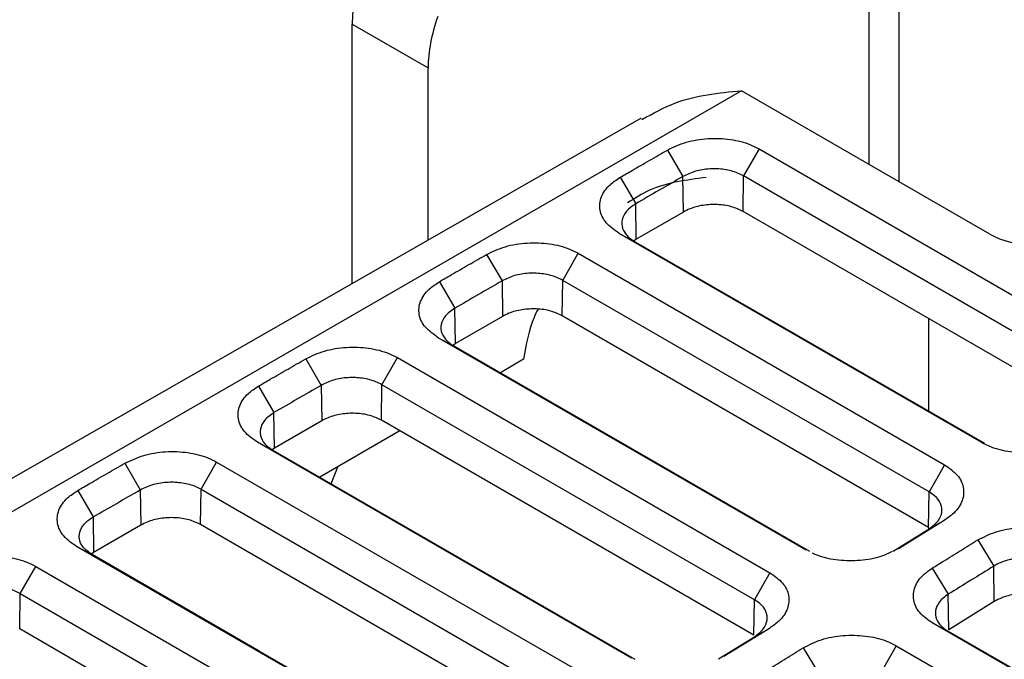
# Model space of a CAD drawing. Header units: millimetres. Extents: x 51 to 353, y -23 to 217.
# Tile 132 of 147: x 313.47 to 322.64, y 67.77 to 73.72. Entities that reach past the tile are written whole.
import ezdxf

# ---------------------------------------------------------------- set-up
doc = ezdxf.new("R2010")
doc.units = ezdxf.units.MM

msp = doc.modelspace()

# ---------------------------------------------------------------- linework, layer by layer
at = {"color": 8, "linetype": 'Continuous', "lineweight": 25}
for p, q in [((321.3791, 72.373), (321.3791, 81.6729)), ((321.657, 81.6645), (321.657, 72.2126)), ((321.9365, 70.0749), (321.9365, 70.9367)), ((321.9365, 68.9799), (321.9365, 68.9932))]:
    msp.add_line(p, q, dxfattribs=at)
at = {"color": 7, "linetype": 'Continuous', "lineweight": 25}
for p, q in [((316.5688, 73.6794), (317.2759, 73.2712)), ((316.5688, 71.2658), (316.5688, 73.6794)), ((317.2759, 71.6702), (317.2759, 73.2712)), ((320.1912, 73.0587), (310.6088, 67.5282)), ((322.5024, 71.7245), (320.1912, 73.0587)), ((319.2569, 72.8031), (310.1526, 67.5965)), ((319.5024, 72.5064), (319.6462, 72.2598)), ((320.3554, 72.5174), (320.2116, 72.2655)), ((320.3554, 72.5174), (323.7089, 70.5815)), ((319.0633, 72.2529), (319.2072, 72.0064)), ((319.651, 71.93), (319.6462, 72.2598)), ((320.2066, 71.9354), (320.2116, 72.2655)), ((323.5651, 70.3295), (320.2116, 72.2655)), ((319.2119, 71.6766), (319.2072, 72.0064)), ((319.651, 71.93), (319.2119, 71.6766)), ((323.5601, 69.9994), (320.2066, 71.9354)), ((322.4215, 69.7865), (319.0531, 71.731)), ((319.0531, 71.731), (319.1969, 71.6564)), ((319.2119, 71.6766), (319.1913, 71.66)), ((319.1969, 71.6564), (322.4523, 69.7772)), ((317.8192, 71.5349), (317.9631, 71.2884)), ((318.5284, 71.294), (318.6722, 71.546)), ((318.6722, 71.546), (322.0825, 69.5773)), ((317.3801, 71.2815), (317.524, 71.035)), ((317.9631, 71.2884), (317.9679, 70.9586)), ((318.5235, 70.9639), (318.5284, 71.294)), ((321.9387, 69.3253), (318.5284, 71.294)), ((317.5288, 70.7052), (317.524, 71.035)), ((317.9679, 70.9586), (317.5288, 70.7052)), ((321.9338, 68.9952), (318.5235, 70.9639)), ((320.7951, 68.7823), (317.37, 70.7596)), ((317.37, 70.7596), (317.5138, 70.685)), ((317.5288, 70.7052), (317.5081, 70.6885)), ((317.5138, 70.685), (320.8259, 68.773)), ((316.1361, 70.5635), (316.28, 70.3169)), ((316.8453, 70.3226), (316.9891, 70.5746)), ((316.9891, 70.5746), (320.4562, 68.5731)), ((318.1634, 70.5593), (317.9478, 70.4345)), ((315.697, 70.3101), (315.8409, 70.0635)), ((316.28, 70.3169), (316.2847, 69.9871)), ((316.8404, 69.9925), (316.8453, 70.3226)), ((320.3124, 68.3211), (316.8453, 70.3226)), ((315.8456, 69.7337), (315.8409, 70.0635)), ((316.2847, 69.9871), (315.8456, 69.7337)), ((320.3075, 67.991), (316.8404, 69.9925)), ((317.0127, 69.893), (316.2673, 69.4615)), ((315.6869, 69.7882), (315.8307, 69.7136)), ((315.8456, 69.7337), (315.8252, 69.7173)), ((314.4529, 69.5921), (314.5968, 69.3455)), ((315.1622, 69.3512), (315.306, 69.6032)), ((315.306, 69.6032), (318.8299, 67.5689)), ((316.3721, 69.401), (316.4337, 69.5579)), ((314.0139, 69.3387), (314.1577, 69.0921)), ((314.5968, 69.3455), (314.6016, 69.0157)), ((315.1572, 69.0211), (315.1622, 69.3512)), ((315.1622, 69.3512), (318.6861, 67.3169)), ((321.9338, 68.9952), (321.9387, 69.3253)), ((314.1577, 69.0921), (314.1625, 68.7623)), ((314.6016, 69.0157), (314.1625, 68.7623)), ((318.6811, 66.9868), (315.1572, 69.0211)), ((322.0777, 69.0586), (321.6535, 68.7966)), ((322.0777, 69.0586), (321.9387, 68.9813)), ((321.6045, 68.7749), (321.9387, 68.9813)), ((322.3912, 68.8776), (322.54, 68.6342)), ((314.0037, 68.8168), (314.1475, 68.7422)), ((314.1625, 68.7623), (314.1426, 68.7463)), ((313.479, 68.3797), (313.6228, 68.6317)), ((313.6228, 68.6317), (317.2035, 66.5646)), ((321.9669, 68.6156), (322.1157, 68.3722)), ((322.5449, 68.3045), (322.54, 68.6342)), ((313.4741, 68.0497), (313.479, 68.3797)), ((313.479, 68.3797), (316.0138, 66.9164)), ((322.1206, 68.0425), (322.1157, 68.3722)), ((320.3075, 67.991), (320.3124, 68.3211)), ((322.5449, 68.3045), (322.1206, 68.0425)), ((335.5483, 60.2655), (321.9719, 68.103)), ((321.9719, 68.103), (322.1157, 68.0284)), ((315.6066, 66.8186), (313.4741, 68.0497)), ((320.4514, 68.0543), (320.0271, 67.7924)), ((320.4514, 68.0543), (320.3124, 67.9771)), ((322.1157, 68.0284), (335.5792, 60.2561)), ((319.9782, 67.7707), (320.3124, 67.9771)), ((320.7648, 67.8734), (320.9136, 67.63)), ((321.633, 67.8937), (321.4892, 67.6417)), ((321.633, 67.8937), (335.2094, 60.0562))]:
    msp.add_line(p, q, dxfattribs=at)
at = {"color": 7, "linetype": 'Continuous', "lineweight": 25, "flags": 128}
for points in [[(319.1688, 67.7781), (318.7722, 68.007), (317.1862, 68.9226), (315.6869, 69.7882)], [(315.8307, 69.7136), (316.2272, 69.4847), (317.8133, 68.5691), (319.1996, 67.7687)], [(322.0825, 69.5773), (322.0106, 69.4513), (321.9387, 69.3253)], [(317.5424, 66.7739), (317.1459, 67.0028), (315.5598, 67.9184), (314.0037, 68.8168)], [(317.5733, 66.7645), (317.2897, 66.9282), (315.7036, 67.8439), (314.1475, 68.7422)], [(320.4562, 68.5731), (320.3843, 68.4471), (320.3124, 68.3211)]]:
    msp.add_lwpolyline(points, dxfattribs=at)
at = {"color": 7, "linetype": 'Continuous', "lineweight": 25}
for centre, major_axis, ratio, start_param, end_param in [((317.447, 74.1521), (0.6324, 1.0203), 0.597167, 1.920832, 2.374829), ((318.1541, 73.7439), (0.6324, 1.0203), 0.597167, 1.920832, 2.374829), ((322.9266, 71.9864), (0.5999, 0.0186), 0.596874, 3.908566, 5.479591)]:
    msp.add_ellipse(centre, major_axis=major_axis, ratio=ratio, start_param=start_param, end_param=end_param, dxfattribs=at)
for points, knots in [([(319.2642, 72.7899), (319.3661, 72.8465), (319.5552, 72.9515), (319.8722, 73.0294), (320.0846, 73.0489), (320.1912, 73.0587)], [0, 0, 0, 0, 0.367964, 0.682804, 1, 1, 1, 1]), ([(319.5024, 72.5064), (319.5585, 72.5331), (319.6708, 72.5866), (319.8807, 72.6198), (320.0902, 72.6118), (320.2519, 72.571), (320.3292, 72.531), (320.3554, 72.5174)], [0, 0, 0, 0, 0.223811, 0.447397, 0.668429, 0.887663, 1, 1, 1, 1]), ([(319.0633, 72.2529), (319.0999, 72.2741), (319.1913, 72.3269), (319.3377, 72.4113), (319.4475, 72.4747), (319.5024, 72.5064)], [0, 0, 0, 0, 0.25, 0.625, 1, 1, 1, 1]), ([(320.2116, 72.2655), (320.1935, 72.2748), (320.1414, 72.3018), (320.0335, 72.3295), (319.8959, 72.3355), (319.7576, 72.3142), (319.6836, 72.2781), (319.6462, 72.2598)], [0, 0, 0, 0, 0.117072, 0.336551, 0.556015, 0.775401, 1, 1, 1, 1]), ([(319.0531, 71.731), (319.0088, 71.7624), (318.9202, 71.825), (318.865, 71.9467), (318.878, 72.0709), (318.9501, 72.1776), (319.0298, 72.2307), (319.0633, 72.2529)], [0, 0, 0, 0, 0.213751, 0.427262, 0.638582, 0.848474, 1, 1, 1, 1]), ([(319.8628, 72.2512), (319.6789, 72.2278), (319.4126, 72.1939), (319.1988, 72.0583), (319.1325, 72.0163)], [0, 0, 0, 0, 0.690201, 1, 1, 1, 1]), ([(319.2072, 72.0064), (319.1905, 71.9954), (319.1421, 71.9636), (319.0894, 71.8991), (319.0701, 71.8168), (319.098, 71.7366), (319.1508, 71.6845), (319.1896, 71.6609), (319.1969, 71.6564)], [0, 0, 0, 0, 0.11056, 0.320768, 0.530928, 0.740884, 0.950732, 1, 1, 1, 1]), ([(320.2066, 71.9354), (320.1717, 71.9518), (320.1019, 71.9846), (319.9685, 72.0034), (319.8328, 71.9961), (319.7238, 71.9677), (319.6702, 71.9399), (319.651, 71.93)], [0, 0, 0, 0, 0.2194046, 0.4388071, 0.6582696, 0.8778582, 1, 1, 1, 1]), ([(317.8192, 71.5349), (317.8754, 71.5617), (317.9876, 71.6152), (318.1975, 71.6483), (318.407, 71.6403), (318.5687, 71.5996), (318.646, 71.5596), (318.6722, 71.546)], [0, 0, 0, 0, 0.223789, 0.447366, 0.668403, 0.887602, 1, 1, 1, 1]), ([(317.3801, 71.2815), (317.4167, 71.3026), (317.5082, 71.3554), (317.6546, 71.4399), (317.7643, 71.5033), (317.8192, 71.5349)], [0, 0, 0, 0, 0.25, 0.625, 1, 1, 1, 1]), ([(318.5284, 71.294), (318.5103, 71.3034), (318.4582, 71.3304), (318.3504, 71.3581), (318.2127, 71.364), (318.0745, 71.3428), (318.0005, 71.3067), (317.9631, 71.2884)], [0, 0, 0, 0, 0.117072, 0.336552, 0.556011, 0.775401, 1, 1, 1, 1]), ([(317.37, 70.7596), (317.3257, 70.7909), (317.2371, 70.8536), (317.1819, 70.9752), (317.1948, 71.0994), (317.267, 71.2062), (317.3467, 71.2593), (317.3801, 71.2815)], [0, 0, 0, 0, 0.213748, 0.427278, 0.638543, 0.848498, 1, 1, 1, 1]), ([(317.524, 71.035), (317.4918, 71.0117), (317.4294, 70.9666), (317.3904, 70.8832), (317.3962, 70.8011), (317.4371, 70.742), (317.4769, 70.7091), (317.4972, 70.695), (317.5082, 70.6883), (317.5138, 70.685)], [0, 0, 0, 0, 0.223796, 0.43411, 0.6441728, 0.854076, 0.9265235, 0.9631982, 1, 1, 1, 1]), ([(318.5235, 70.9639), (318.4886, 70.9804), (318.4188, 71.0132), (318.2853, 71.032), (318.1496, 71.0247), (318.0407, 70.9963), (317.987, 70.9685), (317.9679, 70.9586)], [0, 0, 0, 0, 0.219405, 0.438807, 0.65827, 0.877858, 1, 1, 1, 1]), ([(318.2981, 71.0257), (318.2853, 71.0004), (318.2175, 70.8671), (318.1876, 70.6971), (318.1634, 70.5593)], [0, 0, 0, 0, 0.189832, 1, 1, 1, 1]), ([(316.1361, 70.5635), (316.1922, 70.5903), (316.3045, 70.6438), (316.5144, 70.6769), (316.7239, 70.6689), (316.8856, 70.6281), (316.9629, 70.5881), (316.9891, 70.5746)], [0, 0, 0, 0, 0.223786, 0.447362, 0.668405, 0.887592, 1, 1, 1, 1]), ([(315.697, 70.3101), (315.7336, 70.3312), (315.825, 70.384), (315.9714, 70.4685), (316.0812, 70.5318), (316.1361, 70.5635)], [0, 0, 0, 0, 0.25, 0.625, 1, 1, 1, 1]), ([(316.8453, 70.3226), (316.8272, 70.332), (316.7751, 70.3589), (316.6672, 70.3866), (316.5296, 70.3926), (316.3913, 70.3714), (316.3174, 70.3352), (316.28, 70.3169)], [0, 0, 0, 0, 0.117072, 0.336552, 0.55601, 0.775401, 1, 1, 1, 1]), ([(315.6869, 69.7882), (315.6426, 69.8195), (315.554, 69.8821), (315.4988, 70.0038), (315.5116, 70.128), (315.5838, 70.2347), (315.6636, 70.2878), (315.697, 70.3101)], [0, 0, 0, 0, 0.213652, 0.4271, 0.638533, 0.848416, 1, 1, 1, 1]), ([(315.8409, 70.0635), (315.8087, 70.0403), (315.7463, 69.9952), (315.7072, 69.9118), (315.713, 69.8297), (315.7511, 69.7749), (315.7933, 69.7374), (315.8146, 69.7238), (315.8307, 69.7136)], [0, 0, 0, 0, 0.2238085, 0.434147, 0.6442241, 0.8541474, 0.8903313, 1, 1, 1, 1]), ([(316.8404, 69.9925), (316.8054, 70.0089), (316.7356, 70.0418), (316.6022, 70.0606), (316.4665, 70.0533), (316.3575, 70.0248), (316.3039, 69.9971), (316.2847, 69.9871)], [0, 0, 0, 0, 0.219405, 0.438807, 0.65827, 0.877858, 1, 1, 1, 1]), ([(323.22, 69.7743), (323.1866, 69.7578), (323.1005, 69.7151), (322.923, 69.6852), (322.7191, 69.6871), (322.5444, 69.7249), (322.4572, 69.7686), (322.4215, 69.7865)], [0, 0, 0, 0, 0.145161, 0.374299, 0.605295, 0.838151, 1, 1, 1, 1]), ([(314.4529, 69.5921), (314.5091, 69.6188), (314.6213, 69.6723), (314.8312, 69.7055), (315.0407, 69.6975), (315.2024, 69.6567), (315.2798, 69.6167), (315.306, 69.6032)], [0, 0, 0, 0, 0.223761, 0.447357, 0.66837, 0.887585, 1, 1, 1, 1]), ([(314.0139, 69.3387), (314.0504, 69.3598), (314.1419, 69.4126), (314.2883, 69.497), (314.3981, 69.5604), (314.4529, 69.5921)], [0, 0, 0, 0, 0.25, 0.625, 1, 1, 1, 1]), ([(322.0825, 69.5773), (322.1257, 69.5467), (322.2122, 69.4855), (322.2669, 69.3661), (322.2561, 69.2424), (322.1866, 69.1353), (322.1095, 69.0809), (322.0777, 69.0586)], [0, 0, 0, 0, 0.210704, 0.421675, 0.634656, 0.849601, 1, 1, 1, 1]), ([(314.5968, 69.3455), (314.6365, 69.3647), (314.713, 69.4017), (314.8316, 69.4182), (314.9223, 69.418), (315.0113, 69.4085), (315.0953, 69.3861), (315.1456, 69.3598), (315.1622, 69.3512)], [0, 0, 0, 0, 0.2369841, 0.4564493, 0.5649228, 0.673363, 0.8926043, 1, 1, 1, 1]), ([(314.0037, 68.8168), (313.9594, 68.8481), (313.8709, 68.9107), (313.8157, 69.0323), (313.8285, 69.1565), (313.9006, 69.2633), (313.9804, 69.3164), (314.0139, 69.3387)], [0, 0, 0, 0, 0.213644, 0.427102, 0.638485, 0.848389, 1, 1, 1, 1]), ([(314.1577, 69.0921), (314.2309, 69.1343), (314.3773, 69.2188), (314.5236, 69.3033), (314.5968, 69.3455)], [0, 0, 0, 0, 0.5, 1, 1, 1, 1]), ([(321.9387, 68.9813), (321.9701, 69.0056), (322.0303, 69.0524), (322.064, 69.137), (322.0523, 69.2185), (322.0041, 69.2829), (321.9562, 69.3139), (321.9387, 69.3253)], [0, 0, 0, 0, 0.232371, 0.447154, 0.661774, 0.876327, 1, 1, 1, 1]), ([(314.1475, 68.7422), (314.1166, 68.7642), (314.0567, 68.8069), (314.0283, 68.8755), (314.0275, 68.943), (314.0559, 69.0106), (314.1119, 69.0637), (314.1511, 69.088), (314.1577, 69.0921)], [0, 0, 0, 0, 0.223828, 0.433688, 0.537495, 0.747368, 0.957404, 1, 1, 1, 1]), ([(315.1572, 69.0211), (315.1223, 69.0375), (315.0525, 69.0703), (314.9191, 69.0892), (314.7833, 69.0818), (314.6744, 69.0534), (314.6208, 69.0256), (314.6016, 69.0157)], [0, 0, 0, 0, 0.2194046, 0.4388071, 0.6582696, 0.8778582, 1, 1, 1, 1]), ([(322.3912, 68.8776), (322.4458, 68.9055), (322.5549, 68.9612), (322.7629, 68.9987), (322.9729, 68.995), (323.1441, 68.9563), (323.2275, 68.9141), (323.2593, 68.8979)], [0, 0, 0, 0, 0.218782, 0.437235, 0.65357, 0.867884, 1, 1, 1, 1]), ([(321.9669, 68.6156), (322.0022, 68.6375), (322.0906, 68.6921), (322.232, 68.7794), (322.3381, 68.8449), (322.3912, 68.8776)], [0, 0, 0, 0, 0.25, 0.625, 1, 1, 1, 1]), ([(312.7698, 68.6206), (312.826, 68.6474), (312.9382, 68.7009), (313.1481, 68.7341), (313.3576, 68.726), (313.5193, 68.6853), (313.5966, 68.6453), (313.6228, 68.6317)], [0, 0, 0, 0, 0.223792, 0.447348, 0.668416, 0.887623, 1, 1, 1, 1]), ([(321.5937, 68.7701), (321.5603, 68.7536), (321.4742, 68.7109), (321.2965, 68.6809), (321.0934, 68.6834), (320.9398, 68.7141), (320.8703, 68.7477), (320.8529, 68.7561)], [0, 0, 0, 0, 0.158482, 0.408681, 0.660954, 0.915203, 1, 1, 1, 1]), ([(323.1155, 68.646), (323.0974, 68.6553), (323.0453, 68.6823), (322.9376, 68.7099), (322.7994, 68.7163), (322.6869, 68.6975), (322.6004, 68.6684), (322.5617, 68.6465), (322.54, 68.6342)], [0, 0, 0, 0, 0.114409, 0.328844, 0.543254, 0.757605, 0.863649, 1, 1, 1, 1]), ([(320.4562, 68.5731), (320.4994, 68.5425), (320.5858, 68.4813), (320.6406, 68.3619), (320.6298, 68.2382), (320.5602, 68.1311), (320.4831, 68.0767), (320.4514, 68.0543)], [0, 0, 0, 0, 0.210702, 0.421673, 0.634661, 0.849611, 1, 1, 1, 1]), ([(321.9719, 68.103), (321.9276, 68.1343), (321.839, 68.1969), (321.7838, 68.3186), (321.7967, 68.4428), (321.8663, 68.5454), (321.9391, 68.5962), (321.9669, 68.6156)], [0, 0, 0, 0, 0.21857, 0.436874, 0.65294, 0.867431, 1, 1, 1, 1]), ([(312.9137, 68.3741), (312.9534, 68.3933), (313.0298, 68.4303), (313.1484, 68.4468), (313.2391, 68.4466), (313.3281, 68.437), (313.4121, 68.4147), (313.4625, 68.3884), (313.479, 68.3797)], [0, 0, 0, 0, 0.236983, 0.456453, 0.564924, 0.673368, 0.892619, 1, 1, 1, 1]), ([(322.1157, 68.3722), (322.0997, 68.361), (322.0532, 68.3283), (322.0042, 68.2628), (321.9896, 68.1803), (322.0221, 68.1008), (322.0756, 68.0522), (322.1115, 68.0309), (322.1157, 68.0284)], [0, 0, 0, 0, 0.112734, 0.3276161, 0.5424408, 0.7570641, 0.9715892, 1, 1, 1, 1]), ([(323.1106, 68.3159), (323.0757, 68.3323), (323.0059, 68.3651), (322.8724, 68.384), (322.7367, 68.3766), (322.6233, 68.3471), (322.5672, 68.3166), (322.5449, 68.3045)], [0, 0, 0, 0, 0.214532, 0.429061, 0.64365, 0.858362, 1, 1, 1, 1]), ([(320.3124, 67.9771), (320.3437, 68.0014), (320.404, 68.0481), (320.4377, 68.1327), (320.4259, 68.2143), (320.3777, 68.2787), (320.3299, 68.3097), (320.3124, 68.3211)], [0, 0, 0, 0, 0.232368, 0.447149, 0.661773, 0.876322, 1, 1, 1, 1]), ([(320.7648, 67.8734), (320.8194, 67.9013), (320.9285, 67.957), (321.1366, 67.9945), (321.3466, 67.9908), (321.5177, 67.9521), (321.6012, 67.9098), (321.633, 67.8937)], [0, 0, 0, 0, 0.2187822, 0.4372347, 0.6535697, 0.8678836, 1, 1, 1, 1]), ([(320.3406, 67.6114), (320.3759, 67.6333), (320.4643, 67.6879), (320.6057, 67.7752), (320.7118, 67.8406), (320.7648, 67.8734)], [0, 0, 0, 0, 0.25, 0.625, 1, 1, 1, 1])]:
    msp.add_open_spline(points, degree=3, knots=knots, dxfattribs=at)
for points in [[(319.6462, 72.2598), (319.5731, 72.2175), (319.4267, 72.1331), (319.2803, 72.0486), (319.2072, 72.0064)], [(317.9631, 71.2884), (317.8899, 71.2461), (317.7436, 71.1616), (317.5972, 71.0772), (317.524, 71.035)], [(316.28, 70.3169), (316.2068, 70.2747), (316.0604, 70.1902), (315.9141, 70.1057), (315.8409, 70.0635)], [(322.54, 68.6342), (322.4693, 68.5905), (322.3278, 68.5032), (322.1864, 68.4159), (322.1157, 68.3722)]]:
    msp.add_open_spline(points, degree=3, dxfattribs=at)

doc.saveas('drawing.dxf')
